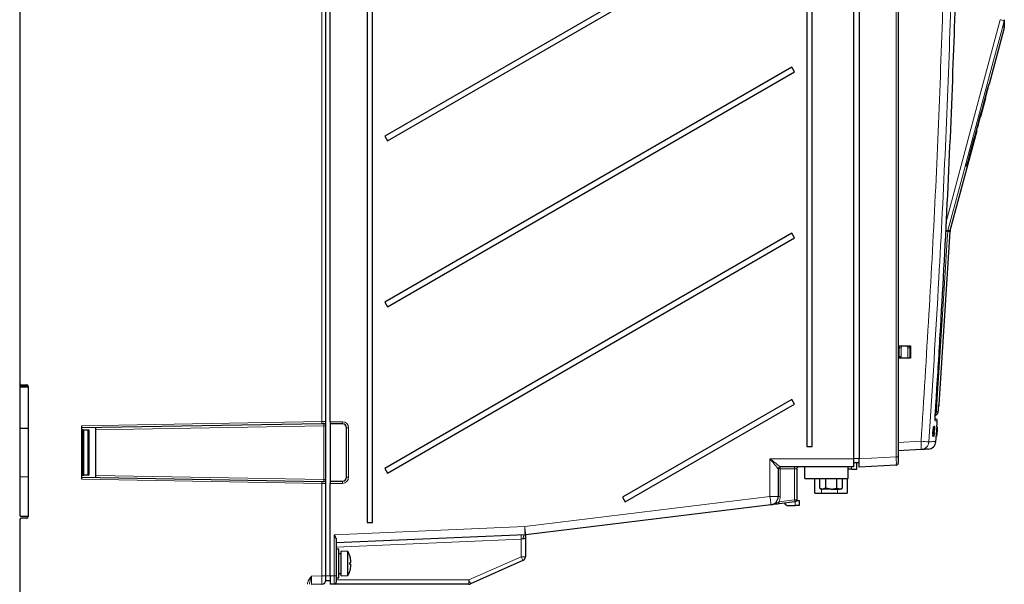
# Model space of a CAD drawing. Header units: millimetres. Extents: x 5 to 418, y 2 to 292.
# Tile 32 of 35: x 221 to 341, y 106 to 174. Entities that reach past the tile are written whole.
import ezdxf

# ---------------------------------------------------------------- set-up
doc = ezdxf.new("R2010")
doc.units = ezdxf.units.MM

msp = doc.modelspace()

# ---------------------------------------------------------------- linework, layer by layer
at = {"color": 7, "linetype": 'Continuous', "lineweight": 18}
for p, q in [((258.1009, 125.561), (258.1009, 240.8079)), ((327.9572, 121.2744), (327.9572, 228.5262)), ((334.2149, 148.7012), (334.231, 148.7995)), ((334.491, 148.7012), (334.2149, 148.7012)), ((334.231, 148.7995), (334.5071, 148.7995)), ((328.2942, 134.5383), (328.5485, 134.5383)), ((328.5485, 134.5383), (328.5485, 133.4555)), ((329.3485, 133.2751), (329.3485, 134.5366)), ((329.5942, 134.5366), (329.3485, 134.5366)), ((329.6955, 134.7516), (329.5942, 134.7516)), ((221.3942, 129.9351), (222.0985, 129.9351)), ((222.0985, 129.9351), (222.0976, 130.038)), ((333.1165, 127.4736), (333.117, 127.481)), ((228.8942, 125.0512), (258.1009, 125.561)), ((229.6192, 119.0512), (229.6192, 124.5512)), ((258.3485, 125.0653), (230.5942, 124.5809)), ((258.3485, 118.537), (258.3485, 125.0653)), ((258.3485, 125.0653), (258.5942, 125.0653)), ((259.0942, 125.5512), (260.5942, 125.5512)), ((260.5942, 125.3012), (260.5942, 125.5512)), ((261.0942, 124.8012), (261.3442, 124.8012)), ((261.3442, 124.8012), (261.3442, 118.8012)), ((332.501, 124.6441), (332.4957, 124.6445)), ((332.9115, 124.5632), (332.9107, 124.5633)), ((332.4702, 124.1929), (332.4666, 124.1932)), ((328.1942, 123.0248), (330.9735, 123.1705)), ((312.5942, 121.0512), (322.7442, 121.0512)), ((312.5942, 116.4366), (312.5942, 121.0512)), ((322.7442, 121.0775), (323.4442, 121.0775)), ((323.4442, 121.0379), (327.9572, 121.2744)), ((327.9572, 121.2744), (328.1942, 121.2744)), ((313.5942, 119.8012), (313.8442, 119.8012)), ((313.8442, 120.0512), (313.8442, 119.8012)), ((313.8442, 119.8012), (313.8442, 116.4366)), ((315.5942, 119.8012), (313.8442, 119.8012)), ((315.5942, 120.0512), (315.5942, 119.8012)), ((315.5942, 119.8012), (315.8442, 119.8012)), ((315.5942, 116.0469), (315.5942, 119.8012)), ((322.5049, 120.0512), (322.5049, 119.7619)), ((230.5942, 119.0215), (258.3485, 118.537)), ((261.0942, 118.8012), (261.3442, 118.8012)), ((258.1009, 118.0414), (228.8942, 118.5512)), ((258.1009, 106.7925), (258.1009, 118.0414)), ((258.3485, 118.537), (258.5942, 118.537)), ((260.5942, 118.0512), (259.0942, 118.0512)), ((260.5942, 118.3012), (260.5942, 118.0512)), ((318.8688, 117.3619), (318.8688, 116.8619)), ((320.8188, 116.8619), (320.8188, 117.3619)), ((282.7618, 112.7985), (312.5942, 116.4366)), ((312.5942, 116.4366), (313.5942, 116.4366)), ((313.5942, 116.4366), (313.8442, 116.4366)), ((313.6776, 115.8132), (315.5942, 116.0469)), ((315.5942, 116.0469), (315.8442, 116.0469)), ((315.6474, 115.3512), (315.6474, 115.8027)), ((259.5942, 111.7912), (282.7618, 112.7985)), ((259.5942, 106.8012), (259.5942, 111.7912)), ((282.3442, 111.279), (259.8442, 110.3007)), ((282.3442, 109.1261), (282.3442, 111.279)), ((275.988, 106.3012), (282.3442, 109.1261)), ((282.8442, 109.1261), (282.3442, 109.1261)), ((256.8408, 106.7705), (258.1009, 106.7925)), ((258.5942, 106.7925), (258.1009, 106.7925)), ((259.0942, 106.8012), (258.5942, 106.8012)), ((259.0942, 106.8012), (259.5942, 106.8012)), ((259.5942, 106.8012), (259.8442, 106.8012)), ((259.5942, 105.8012), (259.5942, 106.8012)), ((259.8442, 106.3012), (275.988, 106.3012)), ((275.988, 106.3012), (275.988, 105.8012))]:
    msp.add_line(p, q, dxfattribs=at)
at = {"color": 7, "linetype": 'Continuous', "lineweight": 25}
for p, q in [((258.5942, 106.8012), (258.5942, 240.8012)), ((259.0942, 125.5512), (259.0942, 240.8012)), ((221.3442, 237.3012), (221.3442, 130.2477)), ((263.5942, 234.3012), (263.5942, 113.3012)), ((264.2442, 113.3012), (264.2442, 234.3012)), ((322.7442, 228.5512), (322.7442, 121.0512)), ((323.4442, 228.5262), (323.4442, 121.0379)), ((328.1942, 228.5262), (328.1942, 121.2744)), ((317.0942, 227.0512), (317.0942, 122.5512)), ((317.7442, 122.5512), (317.7442, 227.0512)), ((315.2692, 188.8804), (265.7442, 160.2871)), ((266.0692, 159.7242), (315.5942, 188.3175)), ((339.2846, 166.6295), (341.0773, 173.3199)), ((315.2692, 168.6731), (265.7442, 140.0798)), ((266.0692, 139.5169), (315.5942, 168.1102)), ((315.5942, 168.1102), (315.2692, 168.6731)), ((338.8248, 164.9628), (339.2677, 166.6295)), ((339.2846, 166.6295), (339.2393, 166.6295)), ((338.2197, 162.6551), (338.8381, 164.9628)), ((338.7857, 164.9628), (338.8274, 164.9628)), ((338.8274, 164.9628), (338.8381, 164.9628)), ((338.1569, 162.6551), (338.204, 162.6551)), ((338.204, 162.6551), (338.2197, 162.6551)), ((334.5071, 148.7995), (337.7731, 160.9885)), ((337.7022, 160.9885), (337.7533, 160.9885)), ((337.7533, 160.9885), (337.7731, 160.9885)), ((337.7927, 161.32), (337.8472, 161.32)), ((265.7442, 160.2871), (266.0692, 159.7242)), ((336.5105, 156.6295), (336.572, 156.6295)), ((333.1781, 127.6571), (334.491, 148.7012)), ((315.2692, 148.4658), (265.7442, 119.8726)), ((266.0692, 119.3097), (315.5942, 147.9029)), ((315.5942, 147.9029), (315.2692, 148.4658)), ((265.7442, 140.0798), (266.0692, 139.5169)), ((328.2441, 134.7762), (329.6955, 134.7775)), ((328.2441, 133.2761), (328.2441, 134.7762)), ((328.2441, 134.512), (328.2942, 134.5128)), ((328.2942, 133.451), (328.2942, 134.5383)), ((329.5942, 134.5366), (329.5942, 134.7775)), ((329.5942, 134.5355), (329.6955, 134.5373)), ((329.5942, 134.5366), (329.5942, 133.2749)), ((329.6955, 134.7775), (329.6955, 133.2748)), ((328.2942, 133.5395), (328.2441, 133.5404)), ((328.5485, 133.4555), (328.2441, 133.4502)), ((329.6955, 133.2748), (328.2441, 133.2761)), ((329.6955, 133.5151), (329.5942, 133.5168)), ((221.3942, 129.9351), (221.3942, 130.1154)), ((221.3942, 129.8012), (221.3942, 129.9351)), ((221.3942, 124.7349), (221.3942, 129.8012)), ((221.3942, 129.8012), (222.3942, 129.8012)), ((221.5407, 130.0477), (222.1976, 130.0363)), ((222.3464, 129.966), (222.3478, 129.8012)), ((222.3942, 129.8363), (222.3942, 114.016)), ((315.2692, 128.2586), (294.6673, 116.3641)), ((315.5942, 127.6957), (315.2692, 128.2586)), ((294.9923, 115.8012), (315.5942, 127.6957)), ((332.6203, 125.8927), (332.7065, 125.8851)), ((222.3942, 124.7436), (221.3942, 124.7349)), ((221.3942, 118.8675), (221.3942, 124.7349)), ((258.1019, 125.311), (228.8942, 124.8012)), ((228.8942, 118.5512), (228.8942, 125.0512)), ((228.9942, 124.5512), (228.8942, 124.5512)), ((228.9942, 124.5512), (228.9942, 119.0512)), ((228.9942, 124.5512), (229.1442, 124.5512)), ((229.1442, 119.0512), (229.1442, 124.5512)), ((229.1442, 124.5512), (229.6192, 124.5512)), ((229.6192, 124.5512), (229.7442, 124.5512)), ((229.7442, 124.5512), (229.7442, 119.0512)), ((230.5942, 124.5809), (230.5942, 124.8308)), ((230.5942, 119.0215), (230.5942, 124.5809)), ((259.0942, 125.5512), (259.0942, 125.3012)), ((260.5942, 125.3012), (259.0942, 125.3012)), ((259.0942, 125.3012), (259.0942, 118.3012)), ((261.0942, 118.8012), (261.0942, 124.8012)), ((332.3901, 124.6146), (332.3661, 124.0657)), ((332.44, 124.6112), (332.3901, 124.6146)), ((332.4151, 124.6143), (332.3901, 124.6146)), ((332.4649, 124.611), (332.4151, 124.6143)), ((332.44, 124.6112), (332.4159, 124.0623)), ((332.4159, 124.0623), (332.4649, 124.611)), ((332.4649, 124.611), (332.44, 124.6112)), ((332.4492, 124.9281), (332.4497, 124.9385)), ((332.4995, 124.9351), (332.4497, 124.9385)), ((332.4497, 124.9385), (332.45, 124.9384)), ((332.5072, 124.935), (332.4578, 124.9383)), ((332.4786, 124.4049), (332.4995, 124.9351)), ((332.4796, 123.7871), (332.5391, 124.6812)), ((332.5282, 124.9348), (332.4799, 124.938)), ((332.5618, 124.9345), (332.4854, 123.787)), ((332.536, 124.9347), (332.4862, 124.403)), ((332.536, 124.9347), (332.488, 124.938)), ((332.5072, 124.935), (332.4957, 124.6444)), ((332.4995, 124.9351), (332.5072, 124.935)), ((332.501, 124.6441), (332.5282, 124.9348)), ((332.5265, 124.6478), (332.5092, 124.6489)), ((332.5581, 124.9345), (332.5103, 124.9377)), ((332.5618, 124.9345), (332.514, 124.9377)), ((332.5175, 124.5122), (332.5265, 124.6478)), ((332.5282, 124.9348), (332.536, 124.9347)), ((332.5397, 124.924), (332.5482, 124.9522)), ((332.5981, 124.9488), (332.5492, 124.9521)), ((332.5581, 124.9345), (332.5618, 124.9345)), ((332.5933, 124.6151), (332.5846, 124.5805)), ((332.5884, 124.9169), (332.5981, 124.9488)), ((332.8472, 124.6027), (332.8122, 124.0539)), ((332.8971, 124.5993), (332.8472, 124.6027)), ((332.8503, 124.6027), (332.8472, 124.6027)), ((332.9002, 124.5993), (332.8503, 124.6027)), ((332.8621, 124.0506), (332.9002, 124.5993)), ((332.8971, 124.5993), (332.8621, 124.0506)), ((332.9234, 124.9236), (332.8735, 124.927)), ((332.9243, 124.9236), (332.875, 124.9269)), ((332.8752, 124.0557), (332.9119, 124.5915)), ((332.927, 124.9236), (332.8787, 124.9268)), ((332.9141, 124.5914), (332.8794, 124.0555)), ((332.9279, 124.9236), (332.8799, 124.9268)), ((332.9303, 124.9236), (332.8826, 124.9268)), ((332.9347, 124.9236), (332.8862, 124.9269)), ((332.9356, 124.9236), (332.8867, 124.9269)), ((332.8899, 124.3936), (332.9234, 124.9236)), ((332.9118, 124.5793), (332.8901, 124.2616)), ((332.9279, 124.9236), (332.8907, 124.3917)), ((332.892, 124.2616), (332.9115, 124.5632)), ((332.9002, 124.5993), (332.8971, 124.5993)), ((332.9243, 124.9236), (332.906, 124.6331)), ((332.9088, 124.6147), (332.9063, 124.6149)), ((332.9066, 124.6329), (332.927, 124.9236)), ((332.9088, 124.6147), (332.9091, 124.6294)), ((332.9234, 124.9236), (332.9243, 124.9236)), ((332.9251, 124.7837), (332.9347, 124.9236)), ((332.9258, 124.7836), (332.9263, 124.7912)), ((332.9356, 124.9236), (332.9265, 124.7836)), ((332.927, 124.9236), (332.9279, 124.9236)), ((332.9347, 124.9236), (332.9356, 124.9236)), ((332.4159, 124.0623), (332.3661, 124.0657)), ((332.4208, 123.7877), (332.3709, 123.791)), ((332.4208, 123.7877), (332.4786, 124.4049)), ((332.4286, 123.7876), (332.4208, 123.7877)), ((332.4656, 124.1824), (332.4286, 123.7876)), ((332.4542, 123.7873), (332.4287, 123.7891)), ((332.4786, 124.4049), (332.4467, 124.4071)), ((332.4542, 123.7873), (332.4702, 124.1929)), ((332.4619, 123.7873), (332.4542, 123.7873)), ((332.4862, 124.403), (332.4619, 123.7873)), ((332.4796, 123.7871), (332.462, 123.7883)), ((332.5199, 123.7719), (332.4712, 123.7752)), ((332.4854, 123.787), (332.4796, 123.7871)), ((332.5175, 124.5122), (332.4966, 124.5136)), ((332.5386, 124.3691), (332.5242, 124.3701)), ((332.5599, 124.1915), (332.5637, 124.1538)), ((332.8467, 123.7762), (332.7968, 123.7795)), ((332.853, 123.7615), (332.8053, 123.7646)), ((332.8621, 124.0506), (332.8122, 124.0539)), ((332.8467, 123.7762), (332.8899, 124.3936)), ((332.8476, 123.7762), (332.8467, 123.7762)), ((332.8753, 124.1711), (332.8476, 123.7762)), ((332.8508, 123.7762), (332.8477, 123.7764)), ((332.8508, 123.7762), (332.8765, 124.1816)), ((332.8518, 123.7762), (332.8508, 123.7762)), ((332.8907, 124.3917), (332.8518, 123.7762)), ((332.8569, 123.7762), (332.856, 123.7762)), ((332.876, 124.0557), (332.8569, 123.7762)), ((332.8605, 123.7762), (332.8569, 123.7764)), ((332.8614, 123.7762), (332.8605, 123.7762)), ((332.8728, 124.0851), (332.8713, 124.0852)), ((332.8745, 124.0998), (332.8723, 124.1)), ((332.8728, 124.0851), (332.8745, 124.0998)), ((332.8781, 124.1226), (332.8737, 124.1229)), ((332.8899, 124.3936), (332.8859, 124.3938)), ((332.8898, 124.3205), (332.8862, 124.3207)), ((332.8898, 124.3205), (332.8987, 124.4529)), ((332.8987, 124.4529), (332.895, 124.4531)), ((317.0942, 122.5512), (317.7442, 122.5512)), ((330.9735, 122.1718), (328.1942, 122.0262)), ((322.7442, 121.0512), (322.7442, 120.0512)), ((323.4442, 120.0393), (323.4442, 121.0379)), ((328.1942, 121.2744), (328.1942, 120.5255)), ((265.7442, 119.8726), (266.0692, 119.3097)), ((313.5942, 119.8012), (313.5942, 116.4366)), ((322.7442, 120.0512), (313.8442, 120.0512)), ((315.8442, 119.8012), (315.8442, 116.0469)), ((316.8442, 118.6512), (316.8442, 120.0512)), ((322.0942, 118.6512), (322.0942, 120.0512)), ((322.5049, 119.7619), (322.0942, 119.7619)), ((322.5049, 119.7619), (323.1549, 119.7619)), ((322.7442, 120.5854), (323.4442, 120.5732)), ((323.1549, 119.7619), (323.1549, 120.5782)), ((327.9572, 120.2758), (323.4442, 120.0393)), ((221.3942, 114.0512), (221.3942, 118.8675)), ((221.3942, 118.8675), (222.3942, 118.8588)), ((228.9942, 119.0512), (228.8942, 119.0512)), ((228.8942, 118.8012), (258.1019, 118.2914)), ((228.9942, 119.0512), (229.1442, 119.0512)), ((229.6192, 119.0512), (229.1442, 119.0512)), ((229.7442, 119.0512), (229.6192, 119.0512)), ((230.5942, 118.7715), (230.5942, 119.0215)), ((316.8442, 118.6512), (322.0942, 118.6512)), ((318.0424, 116.8619), (318.0424, 118.6512)), ((318.6462, 117.468), (318.6462, 118.6512)), ((319.3318, 118.6512), (319.3318, 117.468)), ((320.703, 118.6512), (320.703, 117.468)), ((321.3886, 118.6512), (321.3886, 117.468)), ((321.9924, 118.6512), (321.9924, 116.8619)), ((259.0942, 118.3012), (260.5942, 118.3012)), ((259.0942, 118.3012), (259.0942, 118.0512)), ((259.0942, 106.8012), (259.0942, 118.0512)), ((318.6462, 117.468), (318.8299, 117.3619)), ((318.6462, 117.468), (318.989, 117.3619)), ((318.8299, 117.3619), (318.989, 117.3619)), ((319.3318, 117.468), (318.989, 117.3619)), ((320.0174, 117.3619), (318.989, 117.3619)), ((320.0174, 117.3619), (319.3318, 117.468)), ((320.0174, 117.3619), (320.703, 117.468)), ((320.0174, 117.3619), (321.0458, 117.3619)), ((321.0458, 117.3619), (320.703, 117.468)), ((321.0458, 117.3619), (321.3886, 117.468)), ((321.2049, 117.3619), (321.0458, 117.3619)), ((321.2049, 117.3619), (321.3886, 117.468)), ((294.6673, 116.3641), (294.9923, 115.8012)), ((318.0424, 116.8619), (318.8688, 116.8619)), ((318.8688, 116.8619), (320.8188, 116.8619)), ((320.8188, 116.8619), (321.9924, 116.8619)), ((312.7152, 115.444), (282.8828, 111.8059)), ((315.6244, 115.7988), (313.7079, 115.565)), ((314.8237, 115.3512), (315.6474, 115.3512)), ((316.1474, 115.3512), (315.6474, 115.3512)), ((315.8251, 115.9512), (316.1474, 115.9512)), ((316.1474, 115.9512), (316.1474, 115.3512)), ((221.3942, 114.0512), (222.3942, 114.0512)), ((222.1976, 113.8161), (221.5407, 113.8046)), ((221.3442, 113.6046), (221.3442, 104.8012)), ((263.5942, 113.3012), (264.2442, 113.3012)), ((282.8052, 111.7995), (259.8442, 110.8012)), ((282.8828, 111.8059), (282.8441, 111.8012)), ((282.8442, 111.4162), (282.8442, 109.1261)), ((259.8442, 111.1401), (259.8442, 106.8012)), ((260.1442, 110.0512), (259.8442, 110.0512)), ((260.1442, 106.5512), (260.1442, 110.0512)), ((260.4442, 109.5012), (260.1442, 109.5012)), ((261.2692, 109.7512), (260.4442, 109.8012)), ((260.4442, 106.8012), (260.4442, 109.8012)), ((261.2692, 106.8512), (261.2692, 109.7512)), ((282.5472, 108.6692), (276.1911, 105.8443)), ((258.5942, 106.2012), (258.5942, 106.8012)), ((259.0942, 106.8012), (259.0942, 105.8012)), ((259.8442, 106.8012), (259.8442, 106.0512)), ((260.1442, 107.1012), (260.4442, 107.1012)), ((260.4442, 106.8012), (261.2692, 106.8512)), ((258.1029, 105.7926), (256.8398, 105.7706)), ((259.0942, 106.2012), (258.5942, 106.2012)), ((259.5942, 105.8012), (259.0942, 105.8012)), ((275.988, 105.8012), (259.5942, 105.8012)), ((259.8442, 106.5512), (260.1442, 106.5512))]:
    msp.add_line(p, q, dxfattribs=at)
at = {"color": 7, "linetype": 'Continuous', "lineweight": 18, "flags": 128}
for points in [[(333.9623, 149.6937), (337.1888, 161.7206), (340.6029, 174.4466)], [(341.0768, 174.3172), (340.8177, 173.3514), (339.7813, 169.488), (335.6355, 154.0346), (334.231, 148.7995)], [(334.2149, 148.7012), (334.1526, 147.7032), (333.9032, 143.711), (332.8604, 127.0184)], [(222.1, 129.8012), (222.0998, 129.8164), (222.0993, 129.8615), (222.0985, 129.9351)], [(258.1009, 125.561), (258.1975, 125.5618), (258.2901, 125.5626), (258.3754, 125.5634), (258.4501, 125.564), (258.5113, 125.5645), (258.5567, 125.5649), (258.5847, 125.5652), (258.5942, 125.5653)], [(332.676, 125.7178), (332.6812, 125.69), (332.6827, 125.6417)], [(313.5942, 119.8012), (313.5749, 119.8252), (313.518, 119.8963), (313.4256, 120.0118), (313.3013, 120.1673), (313.1497, 120.3567), (312.9768, 120.5728), (312.7892, 120.8073), (312.5942, 121.0512)], [(312.5942, 121.0512), (312.838, 120.8561), (313.0725, 120.6685), (313.2886, 120.4956), (313.478, 120.3441), (313.6335, 120.2197), (313.749, 120.1273), (313.8201, 120.0704), (313.8442, 120.0512)], [(258.5942, 118.0371), (258.5847, 118.0372), (258.5567, 118.0374), (258.5113, 118.0378), (258.4501, 118.0383), (258.3754, 118.039), (258.2901, 118.0397), (258.1975, 118.0405), (258.1009, 118.0414)], [(312.5942, 116.4366), (312.6178, 116.243), (312.6405, 116.0568), (312.6614, 115.8851), (312.6798, 115.7347), (312.6948, 115.6113), (312.706, 115.5195), (312.7129, 115.4631), (312.7152, 115.444)], [(313.6776, 115.8132), (313.6835, 115.7648), (313.6892, 115.7182), (313.6944, 115.6753), (313.699, 115.6377), (313.7028, 115.6069), (313.7056, 115.5839), (313.7073, 115.5698), (313.7079, 115.565)], [(315.5942, 116.0469), (315.6001, 115.9985), (315.6057, 115.952), (315.611, 115.9091), (315.6156, 115.8715), (315.6193, 115.8406), (315.6221, 115.8177), (315.6238, 115.8035), (315.6244, 115.7988)], [(282.7618, 112.7985), (282.7703, 112.6036), (282.7784, 112.4162), (282.7859, 112.2435), (282.7925, 112.0921), (282.7979, 111.9679), (282.8019, 111.8755), (282.8044, 111.8187), (282.8052, 111.7995)], [(282.7618, 112.7985), (282.7854, 112.6049), (282.8081, 112.4187), (282.829, 112.2471), (282.8474, 112.0966), (282.8624, 111.9732), (282.8736, 111.8815), (282.8805, 111.825), (282.8828, 111.8059)], [(282.3224, 111.7785), (282.3229, 111.7689), (282.3241, 111.7405), (282.3261, 111.6943), (282.3288, 111.6322), (282.3321, 111.5565), (282.3358, 111.4701), (282.3399, 111.3764), (282.3442, 111.279)], [(282.8052, 111.7995), (282.7592, 111.7881), (282.7158, 111.7585), (282.6765, 111.7117), (282.6428, 111.6495), (282.616, 111.5743), (282.5971, 111.4887), (282.5869, 111.3961), (282.5855, 111.3)], [(282.5855, 111.3), (282.509, 111.2933), (282.4277, 111.2862), (282.3442, 111.279)], [(282.3442, 109.1261), (282.3838, 109.037), (282.4219, 108.9513), (282.457, 108.8723), (282.4877, 108.803), (282.513, 108.7462), (282.5318, 108.704), (282.5433, 108.678), (282.5472, 108.6692)], [(275.988, 106.3012), (276.0277, 106.212), (276.0658, 106.1263), (276.1009, 106.0473), (276.1316, 105.9781), (276.1569, 105.9213), (276.1757, 105.879), (276.1872, 105.853), (276.1911, 105.8443)]]:
    msp.add_lwpolyline(points, dxfattribs=at)
at = {"color": 7, "linetype": 'Continuous', "lineweight": 25, "flags": 128}
for points in [[(258.3485, 125.3153), (258.3438, 125.3152), (258.3298, 125.315), (258.3071, 125.3146), (258.2765, 125.314), (258.2392, 125.3134), (258.1965, 125.3126), (258.1502, 125.3118), (258.1019, 125.311)], [(332.8885, 124.9264), (332.8935, 125.001), (332.9139, 125.3107), (332.9342, 125.6203)], [(332.7697, 123.1433), (332.7905, 123.4529), (332.8112, 123.7625), (332.8121, 123.7764)], [(258.1019, 118.2914), (258.1502, 118.2905), (258.1965, 118.2897), (258.2392, 118.289), (258.2765, 118.2883), (258.3071, 118.2878), (258.3298, 118.2874), (258.3438, 118.2871), (258.3485, 118.287)], [(261.5878, 108.3977), (261.5782, 108.3951), (261.5679, 108.3923), (261.5568, 108.3894), (261.5449, 108.3862), (261.5323, 108.3828), (261.5189, 108.3792), (261.5048, 108.3754), (261.49, 108.3715)], [(261.49, 108.2309), (261.5048, 108.2269), (261.5189, 108.2231), (261.5323, 108.2195), (261.5449, 108.2162), (261.5568, 108.213), (261.5679, 108.21), (261.5782, 108.2072), (261.5878, 108.2047)]]:
    msp.add_lwpolyline(points, dxfattribs=at)
at = {"color": 7, "linetype": 'Continuous', "lineweight": 18}
for centre, radius, start, end in [((333.1499, 146.2178), 29.1962, 74.246033, 75.210199), ((340.6021, 174.4466), 0.4921, 344.751774, 359.999739), ((329.8561, 83.0173), 65.8284, 86.203413, 86.464255), ((329.7774, 133.212), 16.2112, 74.054445, 75.177968), ((328.8985, 134.5383), 0.35, 137.093213, 180), ((328.9985, 134.5366), 0.35, 0, 43.423906), ((222.1073, 129.6835), 0.2518, 27.859581, 91.991869), ((331.4994, 107.075), 19.9897, 86.095987, 86.431488), ((332.3544, 126.7994), 0.5001, 314.543236, 356.435276), ((253.4477, 125.4172), 4.6553, 358.693006, 1.769808), ((260.5942, 124.8012), 0.75, 0, 90), ((326.0995, 47.9598), 75.3684, 85.572954, 86.292172), ((326.1888, 122.6711), 4.8107, 354.042376, 5.957624), ((330.9205, 123.1693), 0.9989, 273.042233, 356.214282), ((260.5942, 118.8012), 0.75, 270, 0), ((253.4476, 118.1852), 4.6554, 358.230217, 1.306972), ((312.5942, 116.4366), 1.25, 330.08306, 0)]:
    msp.add_arc(centre, radius, start, end, dxfattribs=at)
at = {"color": 7, "linetype": 'Continuous', "lineweight": 25}
for centre, radius, start, end in [((334.9901, 148.6701), 0.5, 165, 176.429851), ((328.8942, 134.5383), 0.6, 156.629066, 180), ((328.9942, 134.5366), 0.6, 0, 23.667072), ((221.5442, 130.2477), 0.2, 180, 269), ((222.1942, 129.8363), 0.2, 0, 89), ((332.6791, 127.6889), 0.5, 331.940737, 356.223915), ((332.6847, 125.6361), 0.25, 357.305826, 85), ((258.3442, 125.5653), 0.25, 271, 0), ((260.5942, 124.8012), 0.5, 0, 90), ((331.7722, 123.2151), 1, 273, 355.664366), ((313.8442, 119.8012), 0.25, 90, 180), ((316.0942, 119.8012), 0.25, 90, 180), ((327.9442, 120.5255), 0.25, 273, 0), ((260.5942, 118.8012), 0.5, 270, 0), ((258.3442, 118.0371), 0.25, 0, 89), ((312.5942, 116.4366), 1, 276.952957, 0), ((314.8237, 115.8512), 0.5, 204.284167, 270), ((315.5942, 116.0469), 0.25, 276.952957, 0), ((221.5442, 113.6046), 0.2, 91, 180), ((222.1942, 114.016), 0.2, 271, 0), ((282.7618, 112.7985), 1, 272.489553, 276.952957), ((258.6533, 108.3012), 2.9908, 18.429262, 29.000334), ((258.6442, 108.3046), 2.9976, 10.893661, 18.312759), ((282.3442, 109.1261), 0.5, 293.962489, 0), ((258.403, 108.3012), 3.0878, 358.695623, 1.304377), ((258.901, 108.381), 2.7311, 2.816598, 10.337206), ((261.2481, 108.5821), 0.3865, 331.492155, 350.034119), ((261.2481, 108.0202), 0.3865, 9.965848, 28.507597), ((258.9009, 108.2213), 2.7311, 349.662817, 357.183379), ((258.6533, 108.3012), 2.9908, 330.999666, 341.570738), ((258.6441, 108.2978), 2.9977, 341.687364, 349.106216), ((258.0942, 106.2925), 0.5, 271, 0), ((259.5942, 106.0512), 0.25, 270, 0), ((275.988, 106.3012), 0.5, 270, 293.962489)]:
    msp.add_arc(centre, radius, start, end, dxfattribs=at)
for centre, major_axis, ratio, start_param, end_param in [((-108.9058, 17660.563), (0, 18299.2818), 0.08346923, 3.43750449, 3.43937272), ((-108.9058, 16707.9331), (0, 17352.6024), 0.08546808, 3.44782783, 3.44826866), ((-108.9058, 17965.3907), (0, 18611.4142), 0.08239317, 3.43634858, 3.43715372)]:
    msp.add_ellipse(centre, major_axis=major_axis, ratio=ratio, start_param=start_param, end_param=end_param, dxfattribs=at)
at = {"color": 7, "linetype": 'Continuous', "lineweight": 18}
for centre, major_axis, ratio, start_param, end_param in [((258.3442, 125.0652), (0.0044, 0.2501), 0.0174285, 4.71330218, 6.28379392), ((327.9442, 121.2765), (-0.0131, 1.0007), 0.01304595, 3.14210552, 4.71016279), ((258.3442, 118.5372), (-0.0044, 0.2501), 0.0174285, 3.14098404, 4.71147578), ((256.8442, 106.7708), (0.0044, 1.0002), 0.0033533, 1.57110373, 3.14166582), ((258.0942, 106.7926), (-0.0087, 1), 0.00670927, 3.14165121, 4.7122133)]:
    msp.add_ellipse(centre, major_axis=major_axis, ratio=ratio, start_param=start_param, end_param=end_param, dxfattribs=at)
for points, knots in [([(330.9735, 123.1705), (331.6176, 133.4661), (332.9061, 154.0614), (333.5762, 174.6862), (333.9113, 185.0007)], [0, 0, 0, 0, 0.499899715, 1, 1, 1, 1]), ([(334.8569, 184.9733), (334.8384, 184.3069), (334.7454, 180.9749), (334.3036, 166.9813), (333.4417, 147.0166), (332.3401, 129.7371), (331.9172, 123.1034)], [0, 0, 0, 0, 0.03228755, 0.16143815, 0.6780666, 1, 1, 1, 1]), ([(332.8604, 127.0184), (332.8588, 126.9903), (332.8554, 126.9341), (332.8523, 126.8591), (332.851, 126.8026), (332.8516, 126.7726), (332.853, 126.7695), (332.8536, 126.7683)], [0, 0, 0, 0, 0.214751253, 0.429578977, 0.64381525, 0.857550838, 1, 1, 1, 1]), ([(333.0615, 126.7719), (333.0769, 126.9683), (333.0955, 127.2046), (333.1139, 127.441), (333.117, 127.481)], [0, 0, 0, 0, 0.8306215, 1, 1, 1, 1]), ([(333.117, 127.481), (333.1204, 127.524), (333.1274, 127.6098), (333.1323, 127.653), (333.1338, 127.6563), (333.1341, 127.657)], [0, 0, 0, 0, 0.42897047, 0.858106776, 1, 1, 1, 1]), ([(333.1341, 127.657), (333.1385, 127.6571), (333.1603, 127.6575), (333.1848, 127.6579), (333.1724, 127.6577), (333.1694, 127.6577)], [0, 0, 0, 0, 0.1604843, 0.80242771, 1, 1, 1, 1]), ([(332.6827, 125.6417), (332.6799, 125.654), (332.6743, 125.6785), (332.6743, 125.8039), (332.6788, 125.9223), (332.68, 125.954)], [0, 0, 0, 0, 0.42270976, 0.84538743, 1, 1, 1, 1]), ([(332.8536, 126.7683), (332.865, 126.7685), (332.9219, 126.7695), (332.9983, 126.7708), (333.0424, 126.7716), (333.0615, 126.7719)], [0, 0, 0, 0, 0.12410234, 0.6205161, 1, 1, 1, 1]), ([(332.9062, 125.6221), (332.9124, 125.6216), (332.9312, 125.6199), (332.7822, 125.633), (332.6827, 125.6417)], [0, 0, 0, 0, 0.33244361, 1, 1, 1, 1]), ([(331.9172, 123.1034), (331.9557, 123.1054), (332.1483, 123.1155), (332.5348, 123.1357), (332.8232, 123.1508), (332.7433, 123.1466), (332.7309, 123.1459)], [0, 0, 0, 0, 0.06913029, 0.34565993, 0.89877462, 1, 1, 1, 1]), ([(312.7152, 115.444), (312.7166, 115.4442), (312.7237, 115.445), (312.7491, 115.4483), (312.8965, 115.4709), (313.1589, 115.5486), (313.4426, 115.6932), (313.6195, 115.7836), (313.6776, 115.8132)], [0, 0, 0, 0, 0.004245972, 0.020994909, 0.07518692, 0.441729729, 0.816784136, 1, 1, 1, 1]), ([(282.8442, 111.4162), (282.8406, 111.4131), (282.8323, 111.4058), (282.7632, 111.3545), (282.6717, 111.3116), (282.6039, 111.3024), (282.5855, 111.3)], [0, 0, 0, 0, 0.2431412, 0.56251988, 0.88178469, 1, 1, 1, 1]), ([(256.3475, 105.7755), (256.3475, 105.8709), (256.3646, 105.9645), (256.422, 106.1452), (256.4616, 106.2302), (256.6011, 106.4755), (256.7215, 106.6243), (256.8408, 106.7705)], [0, 0, 0, 0, 0.25, 0.25, 0.5, 0.5, 1, 1, 1, 1]), ([(256.5942, 105.7755), (256.5942, 105.8594), (256.6076, 105.9416), (256.6431, 106.105), (256.6654, 106.1861), (256.7128, 106.3503), (256.7379, 106.4333), (256.7889, 106.6008), (256.8149, 106.6859), (256.8408, 106.7705)], [0, 0, 0, 0, 0.25, 0.25, 0.5, 0.5, 0.75, 0.75, 1, 1, 1, 1])]:
    msp.add_open_spline(points, degree=3, knots=knots, dxfattribs=at)
at = {"color": 7, "linetype": 'Continuous', "lineweight": 25}
for points, knots in [([(332.7149, 126.6413), (332.7257, 126.8076), (332.7796, 127.6392), (333.0031, 131.1321), (333.8513, 145.1069), (334.7322, 163.1748), (335.2129, 178.5881), (335.3611, 183.3394)], [0, 0, 0, 0, 0.00880865, 0.04404326, 0.1849823, 0.74876634, 1, 1, 1, 1]), ([(341.0771, 173.32), (341.0771, 173.325), (341.0771, 173.3402), (341.0771, 173.5341), (341.0769, 173.8966), (341.0769, 174.2127), (341.0768, 174.3172)], [0, 0, 0, 0, 0.16233252, 0.49778879, 0.83386755, 1, 1, 1, 1]), ([(341.0942, 174.4466), (341.0942, 174.1552), (341.0942, 173.5712), (341.0942, 173.4895), (341.0942, 173.4486)], [0, 0, 0, 0, 0.498968, 1, 1, 1, 1]), ([(337.8472, 161.32), (337.9111, 161.5608), (338.0081, 161.927), (338.1284, 162.3849), (338.1793, 162.5815), (338.2051, 162.6812)], [0, 0, 0, 0, 0.48615479, 0.73931068, 1, 1, 1, 1]), ([(337.7203, 160.9885), (337.7462, 161.0795), (337.7872, 161.2238), (337.8088, 161.2941), (337.8168, 161.32)], [0, 0, 0, 0, 0.63130185, 1, 1, 1, 1]), ([(333.0607, 126.7609), (333.0631, 126.7904), (333.0819, 127.0279), (333.1003, 127.2655), (333.1165, 127.4736)], [0, 0, 0, 0, 0.12407633, 1, 1, 1, 1]), ([(333.1163, 127.4699), (333.1179, 127.4905), (333.1224, 127.5487), (333.1271, 127.5995), (333.128, 127.607), (333.1283, 127.6096)], [0, 0, 0, 0, 0.26786625, 0.7537263, 1, 1, 1, 1]), ([(332.6771, 125.7027), (332.6771, 125.7024), (332.6774, 125.6998), (332.6758, 125.7215), (332.6753, 125.7879), (332.678, 125.8921), (332.6797, 125.954)], [0, 0, 0, 0, 0.02204157, 0.19735635, 0.52279049, 1, 1, 1, 1]), ([(332.68, 125.954), (332.6816, 126.0047), (332.6858, 126.1354), (332.6988, 126.3844), (332.7103, 126.5686), (332.7149, 126.6413)], [0, 0, 0, 0, 0.27733227, 0.71464309, 1, 1, 1, 1]), ([(332.6967, 126.3283), (332.7236, 126.3343), (332.8105, 126.3536), (332.9318, 126.4505), (333.0198, 126.581), (333.0511, 126.6864), (333.0591, 126.7413), (333.0609, 126.7625), (333.0614, 126.7708), (333.0615, 126.7719)], [0, 0, 0, 0, 0.12997676, 0.41885648, 0.71912053, 0.89438267, 0.9587421, 0.99433655, 1, 1, 1, 1]), ([(332.4957, 124.6444), (332.4949, 124.6249), (332.4938, 124.5977), (332.4923, 124.5618), (332.4913, 124.5439), (332.4908, 124.535)], [0, 0, 0, 0, 0.56127717, 0.78176584, 1, 1, 1, 1]), ([(332.4908, 124.535), (332.4927, 124.5554), (332.4961, 124.5918), (332.4995, 124.6281), (332.501, 124.6441)], [0, 0, 0, 0, 0.55999893, 1, 1, 1, 1]), ([(332.5391, 124.6812), (332.5348, 124.6434), (332.5271, 124.5758), (332.5204, 124.5316), (332.5175, 124.5122)], [0, 0, 0, 0, 0.55968358, 1, 1, 1, 1]), ([(332.5265, 124.6478), (332.532, 124.6882), (332.5418, 124.7604), (332.5531, 124.8813), (332.5581, 124.9345)], [0, 0, 0, 0, 0.56042712, 1, 1, 1, 1]), ([(332.5386, 124.3691), (332.5444, 124.4549), (332.5518, 124.5663), (332.5601, 124.6541), (332.5621, 124.6743)], [0, 0, 0, 0, 0.77025355, 1, 1, 1, 1]), ([(332.589, 124.8164), (332.5872, 124.8137), (332.5836, 124.8081), (332.5753, 124.7466), (332.5615, 124.6056), (332.5518, 124.467), (332.5451, 124.3697)], [0, 0, 0, 0, 0.18722273, 0.37390482, 0.56073562, 1, 1, 1, 1]), ([(332.5846, 124.5805), (332.5865, 124.6162), (332.5902, 124.6874), (332.5929, 124.7691), (332.5921, 124.8111), (332.59, 124.8146), (332.589, 124.8164)], [0, 0, 0, 0, 0.28055221, 0.559738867, 0.779651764, 1, 1, 1, 1]), ([(332.5981, 124.9488), (332.6, 124.9447), (332.6039, 124.9364), (332.6038, 124.8532), (332.5999, 124.7401), (332.5955, 124.6568), (332.5933, 124.6151)], [0, 0, 0, 0, 0.2800792, 0.55944687, 0.77954864, 1, 1, 1, 1]), ([(332.9125, 124.6319), (332.9107, 124.6046), (332.907, 124.5501), (332.9009, 124.4621), (332.8982, 124.4263), (332.8966, 124.4044)], [0, 0, 0, 0, 0.28049616, 0.56100357, 1, 1, 1, 1]), ([(332.8987, 124.4513), (332.899, 124.4539), (332.8996, 124.4591), (332.9024, 124.4957), (332.9068, 124.5578), (332.9099, 124.604), (332.9115, 124.6271)], [0, 0, 0, 0, 0.28068125, 0.56095322, 0.78006023, 1, 1, 1, 1]), ([(332.906, 124.6331), (332.9047, 124.6136), (332.903, 124.5864), (332.9007, 124.5505), (332.8996, 124.5326), (332.899, 124.5237)], [0, 0, 0, 0, 0.56128117, 0.7817687, 1, 1, 1, 1]), ([(332.899, 124.5237), (332.9004, 124.5441), (332.903, 124.5805), (332.9055, 124.6169), (332.9066, 124.6329)], [0, 0, 0, 0, 0.56000566, 1, 1, 1, 1]), ([(332.9215, 124.7912), (332.9212, 124.7888), (332.9206, 124.7839), (332.9173, 124.7377), (332.913, 124.6769), (332.9102, 124.6354), (332.9088, 124.6147)], [0, 0, 0, 0, 0.27999987, 0.55913155, 0.77931775, 1, 1, 1, 1]), ([(332.9091, 124.6294), (332.9121, 124.674), (332.9182, 124.7631), (332.9252, 124.8625), (332.9293, 124.9162), (332.93, 124.9212), (332.9303, 124.9236)], [0, 0, 0, 0, 0.28025392, 0.55952433, 0.77959243, 1, 1, 1, 1]), ([(332.9115, 124.6271), (332.9131, 124.6523), (332.9164, 124.7027), (332.9199, 124.7576), (332.9215, 124.7871), (332.9215, 124.7899), (332.9215, 124.7912)], [0, 0, 0, 0, 0.27945793, 0.55895117, 0.77925645, 1, 1, 1, 1]), ([(332.9303, 124.9236), (332.9302, 124.919), (332.9301, 124.9099), (332.9259, 124.8392), (332.9196, 124.7392), (332.9149, 124.6677), (332.9125, 124.6319)], [0, 0, 0, 0, 0.28018426, 0.55985586, 0.7799995, 1, 1, 1, 1]), ([(332.4729, 124.2612), (332.4716, 124.2466), (332.4691, 124.2204), (332.4666, 124.194), (332.4656, 124.1824)], [0, 0, 0, 0, 0.56000879, 1, 1, 1, 1]), ([(332.4702, 124.1929), (332.4707, 124.2057), (332.4716, 124.2284), (332.4725, 124.2512), (332.4729, 124.2612)], [0, 0, 0, 0, 0.55998432, 1, 1, 1, 1]), ([(332.5199, 123.7719), (332.5169, 123.7783), (332.511, 123.7909), (332.5154, 123.9654), (332.5259, 124.1698), (332.5344, 124.3026), (332.5386, 124.3691)], [0, 0, 0, 0, 0.2799549, 0.558088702, 0.778912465, 1, 1, 1, 1]), ([(332.5637, 124.1538), (332.5591, 124.095), (332.5498, 123.9778), (332.5365, 123.8497), (332.5262, 123.7814), (332.522, 123.7751), (332.5199, 123.7719)], [0, 0, 0, 0, 0.28025787, 0.55954727, 0.7795892, 1, 1, 1, 1]), ([(332.5451, 124.3697), (332.5411, 124.3081), (332.5332, 124.1852), (332.5248, 124.0203), (332.5235, 123.9213), (332.5265, 123.91), (332.5281, 123.9044)], [0, 0, 0, 0, 0.281244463, 0.560715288, 0.780138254, 1, 1, 1, 1]), ([(332.5281, 123.9044), (332.5301, 123.9086), (332.5341, 123.9171), (332.5459, 124.0144), (332.5546, 124.1244), (332.5599, 124.1915)], [0, 0, 0, 0, 0.28071042, 0.560903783, 1, 1, 1, 1]), ([(332.8788, 124.1214), (332.8751, 124.0668), (332.8678, 123.9574), (332.8593, 123.8383), (332.8542, 123.7707), (332.8534, 123.7646), (332.853, 123.7615)], [0, 0, 0, 0, 0.27940315, 0.55906562, 0.77937867, 1, 1, 1, 1]), ([(332.853, 123.7615), (332.853, 123.766), (332.8531, 123.7751), (332.8582, 123.8601), (332.8651, 123.9688), (332.8702, 124.0463), (332.8728, 124.0851)], [0, 0, 0, 0, 0.27991033, 0.5592492, 0.77947666, 1, 1, 1, 1]), ([(332.8618, 123.8939), (332.8622, 123.897), (332.8629, 123.9033), (332.8675, 123.9658), (332.8728, 124.0429), (332.8764, 124.096), (332.8781, 124.1226)], [0, 0, 0, 0, 0.279881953, 0.558993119, 0.779317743, 1, 1, 1, 1]), ([(332.8745, 124.0998), (332.8725, 124.0701), (332.8686, 124.0108), (332.864, 123.9368), (332.8618, 123.8987), (332.8618, 123.8955), (332.8618, 123.8939)], [0, 0, 0, 0, 0.28088008, 0.56007319, 0.77965312, 1, 1, 1, 1]), ([(332.8808, 124.2499), (332.8798, 124.2352), (332.8779, 124.2091), (332.8761, 124.1827), (332.8753, 124.1711)], [0, 0, 0, 0, 0.55999454, 1, 1, 1, 1]), ([(332.8765, 124.1816), (332.8773, 124.1944), (332.8787, 124.2171), (332.8802, 124.2399), (332.8808, 124.2499)], [0, 0, 0, 0, 0.55999541, 1, 1, 1, 1]), ([(332.8781, 124.1226), (332.8802, 124.1544), (332.8845, 124.2182), (332.8889, 124.2899), (332.8913, 124.3305), (332.8913, 124.3342), (332.8913, 124.3361)], [0, 0, 0, 0, 0.27974626, 0.55916858, 0.77944296, 1, 1, 1, 1]), ([(332.8966, 124.4044), (332.896, 124.393), (332.8948, 124.3703), (332.8901, 124.2936), (332.8844, 124.2068), (332.8807, 124.1499), (332.8788, 124.1214)], [0, 0, 0, 0, 0.2798088, 0.55918478, 0.77941158, 1, 1, 1, 1]), ([(332.8913, 124.3361), (332.8911, 124.3348), (332.8908, 124.3324), (332.8901, 124.3241), (332.8898, 124.3205)], [0, 0, 0, 0, 0.5597738, 1, 1, 1, 1]), ([(332.8987, 124.4529), (332.8987, 124.4524), (332.8987, 124.4517), (332.8987, 124.4514), (332.8987, 124.4513)], [0, 0, 0, 0, 0.56000365, 1, 1, 1, 1]), ([(331.8238, 122.2164), (331.7888, 122.2146), (331.7185, 122.2109), (331.2221, 122.1849), (330.9735, 122.1718)], [0, 0, 0, 0, 0.4991275, 1, 1, 1, 1]), ([(313.7079, 115.565), (313.6241, 115.5548), (313.3956, 115.527), (313.0582, 115.4858), (312.8314, 115.4581), (312.7162, 115.4441), (312.7152, 115.444)], [0, 0, 0, 0, 0.22201653, 0.60544607, 0.9965966, 1, 1, 1, 1]), ([(259.5942, 111.7912), (259.5948, 111.7899), (259.6356, 111.7102), (259.7199, 111.5424), (259.8214, 111.3201), (259.8377, 111.1911), (259.8442, 111.1401)], [0, 0, 0, 0, 0.00589279, 0.35376224, 0.74407147, 1, 1, 1, 1]), ([(282.8442, 111.8012), (282.8442, 111.7837), (282.8442, 111.7431), (282.8442, 111.576), (282.8442, 111.4471), (282.8442, 111.4169), (282.8442, 111.4162)], [0, 0, 0, 0, 0.37025719, 0.85896714, 0.99652184, 1, 1, 1, 1])]:
    msp.add_open_spline(points, degree=3, knots=knots, dxfattribs=at)

doc.saveas('drawing.dxf')
